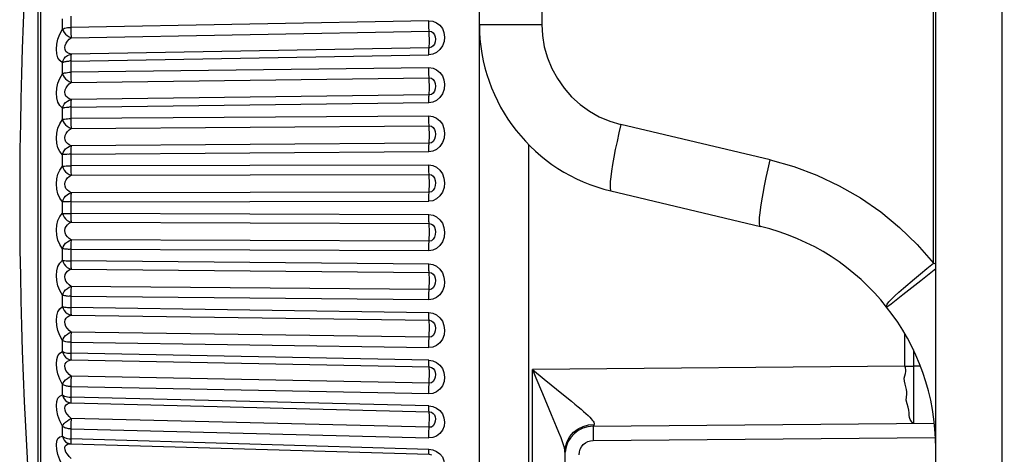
# Model space of a CAD drawing. Extents: x -4139 to -1089, y -1564 to 1941.
# Tile 84 of 160: x -4139 to -4121.74, y 1131.42 to 1139.04. Entities that reach past the tile are written whole.
import ezdxf

# ---------------------------------------------------------------- set-up
doc = ezdxf.new("R2010")
doc.units = 0
doc.header["$LTSCALE"] = 23.1
for name, color, linetype in [('01_DISPLAYCASE_3_1_AM_0', 7, 'CONTINUOUS'), ('03_IOCASE_4_1_AM_0', 7, 'CONTINUOUS'), ('X610_37_IO_BASE-20150120_3', 7, 'CONTINUOUS'), ('XUAN_NIU_3_1_AM_0', 7, 'CONTINUOUS')]:
    doc.layers.add(name, color=color, linetype=linetype)

msp = doc.modelspace()

# ---------------------------------------------------------------- linework, layer by layer
at = {"layer": '01_DISPLAYCASE_3_1_AM_0', "color": 7}
for p, q in [((-4130.939, 1111.811), (-4130.939, 1138.953)), ((-4128.943, 1131.912), (-4122.964, 1131.964)), ((-4129.439, 1131.456), (-4129.439, 1120.507))]:
    msp.add_line(p, q, dxfattribs=at)
at = {"layer": '01_DISPLAYCASE_3_1_AM_0', "color": 2}
for p, q in [((-4130.078, 1136.85), (-4130.078, 1113.913)), ((-4123.48, 1132.961), (-4123.48, 1133.519)), ((-4123.332, 1133.25), (-4123.332, 1132.961)), ((-4123.48, 1132.961), (-4130.008, 1132.904)), ((-4130.008, 1119.059), (-4130.008, 1132.904)), ((-4130.008, 1132.904), (-4129.804, 1132.738)), ((-4123.48, 1132.961), (-4123.332, 1132.961)), ((-4123.213, 1132.962), (-4123.332, 1132.961)), ((-4123.332, 1132.961), (-4123.33, 1132.652)), ((-4129.804, 1132.738), (-4129.463, 1132.463)), ((-4123.33, 1132.652), (-4123.329, 1132.373)), ((-4129.834, 1132.483), (-4129.679, 1132.116)), ((-4129.025, 1131.934), (-4128.926, 1131.942)), ((-4128.944, 1131.804), (-4128.943, 1131.662)), ((-4128.943, 1131.662), (-4122.95, 1131.714))]:
    msp.add_line(p, q, dxfattribs=at)
for points in [[(-4130.008, 1132.904), (-4129.949, 1132.758), (-4129.834, 1132.483)], [(-4129.463, 1132.463), (-4129.325, 1132.35), (-4129.263, 1132.299), (-4129.207, 1132.252), (-4129.157, 1132.209), (-4129.111, 1132.169), (-4129.071, 1132.132), (-4129.035, 1132.099), (-4129.005, 1132.069), (-4128.98, 1132.042), (-4128.961, 1132.019), (-4128.945, 1131.998), (-4128.934, 1131.981), (-4128.928, 1131.965), (-4128.925, 1131.952), (-4128.926, 1131.942)], [(-4123.329, 1132.373), (-4123.329, 1132.152), (-4123.329, 1132.07), (-4123.33, 1132.01), (-4123.331, 1131.973), (-4123.332, 1131.961)], [(-4129.679, 1132.116), (-4129.59, 1131.905), (-4129.55, 1131.805), (-4129.513, 1131.711), (-4129.481, 1131.627), (-4129.458, 1131.554)], [(-4129.439, 1131.456), (-4129.429, 1131.552), (-4129.399, 1131.645), (-4129.352, 1131.73), (-4129.288, 1131.804), (-4129.21, 1131.864), (-4129.122, 1131.908), (-4129.025, 1131.934)], [(-4128.943, 1131.912), (-4128.944, 1131.907), (-4128.944, 1131.893), (-4128.944, 1131.871), (-4128.944, 1131.804)], [(-4128.943, 1131.912), (-4128.94, 1131.913), (-4128.937, 1131.915), (-4128.935, 1131.919), (-4128.932, 1131.925), (-4128.929, 1131.932), (-4128.926, 1131.942)], [(-4129.458, 1131.554), (-4129.444, 1131.498), (-4129.439, 1131.456)], [(-4129.191, 1131.412), (-4129.186, 1131.462), (-4129.172, 1131.508), (-4129.149, 1131.55), (-4129.119, 1131.588), (-4129.081, 1131.619), (-4129.039, 1131.642), (-4128.993, 1131.656), (-4128.943, 1131.662)]]:
    msp.add_lwpolyline(points, dxfattribs=at)
at = {"layer": '01_DISPLAYCASE_3_1_AM_0', "color": 7}
msp.add_lwpolyline([(-4123.332, 1131.961), (-4123.349, 1131.97), (-4123.367, 1131.995), (-4123.386, 1132.028), (-4123.401, 1132.066), (-4123.405, 1132.104), (-4123.407, 1132.144), (-4123.414, 1132.19), (-4123.425, 1132.242), (-4123.443, 1132.304), (-4123.457, 1132.369), (-4123.454, 1132.423), (-4123.448, 1132.471), (-4123.449, 1132.514), (-4123.453, 1132.554), (-4123.465, 1132.6), (-4123.478, 1132.648), (-4123.487, 1132.7), (-4123.491, 1132.752), (-4123.482, 1132.795), (-4123.472, 1132.834), (-4123.467, 1132.869), (-4123.467, 1132.902), (-4123.471, 1132.933), (-4123.48, 1132.961)], dxfattribs=at)
msp.add_arc((-4128.939, 1131.412), 0.5, 90.5, 174.9293, dxfattribs=at)
at = {"layer": '03_IOCASE_4_1_AM_0', "color": 2}
for p, q in [((-4122.982, 1134.768), (-4122.982, 1151.88)), ((-4129.843, 1151.703), (-4129.843, 1138.953)), ((-4130.939, 1138.953), (-4129.843, 1138.953)), ((-4125.842, 1136.58), (-4128.459, 1137.201))]:
    msp.add_line(p, q, dxfattribs=at)
at = {"layer": '03_IOCASE_4_1_AM_0', "color": 7}
for p, q in [((-4130.939, 1138.953), (-4130.939, 1151.703)), ((-4128.632, 1136.034), (-4126.014, 1135.412)), ((-4122.939, 1134.668), (-4123.201, 1134.461)), ((-4123.201, 1134.461), (-4123.517, 1134.214))]:
    msp.add_line(p, q, dxfattribs=at)
for points in [[(-4129.843, 1138.953), (-4129.834, 1138.757), (-4129.801, 1138.563), (-4129.745, 1138.369), (-4129.667, 1138.181), (-4129.571, 1138.004), (-4129.455, 1137.836)], [(-4122.982, 1134.768), (-4122.958, 1134.762), (-4122.939, 1134.757)], [(-4123.517, 1134.214), (-4123.665, 1134.095), (-4123.72, 1134.052), (-4123.762, 1134.022), (-4123.79, 1134.006), (-4123.803, 1134.004)]]:
    msp.add_lwpolyline(points, dxfattribs=at)
at = {"layer": '03_IOCASE_4_1_AM_0', "color": 2}
for points in [[(-4129.455, 1137.836), (-4129.322, 1137.686), (-4129.174, 1137.552), (-4129.011, 1137.435), (-4128.837, 1137.336), (-4128.653, 1137.259), (-4128.459, 1137.201)], [(-4128.459, 1137.201), (-4128.494, 1137.051), (-4128.526, 1136.903), (-4128.556, 1136.76), (-4128.582, 1136.624), (-4128.604, 1136.498), (-4128.622, 1136.384), (-4128.636, 1136.283), (-4128.645, 1136.198), (-4128.649, 1136.129), (-4128.648, 1136.079), (-4128.642, 1136.046), (-4128.632, 1136.034)], [(-4126.015, 1135.412), (-4126.025, 1135.425), (-4126.031, 1135.457), (-4126.031, 1135.505), (-4126.028, 1135.57), (-4126.019, 1135.652), (-4126.006, 1135.75), (-4125.989, 1135.863), (-4125.967, 1135.989), (-4125.941, 1136.125), (-4125.911, 1136.271), (-4125.878, 1136.423), (-4125.842, 1136.58)], [(-4125.842, 1136.58), (-4125.425, 1136.462), (-4125.022, 1136.311), (-4124.632, 1136.127), (-4124.259, 1135.912), (-4123.905, 1135.666), (-4123.573, 1135.393), (-4123.266, 1135.093), (-4122.982, 1134.768)], [(-4123.506, 1134.33), (-4123.315, 1134.493), (-4123.21, 1134.582), (-4123.098, 1134.674), (-4122.982, 1134.768)], [(-4123.803, 1134.004), (-4123.806, 1134.023), (-4123.792, 1134.052), (-4123.762, 1134.091), (-4123.717, 1134.14), (-4123.658, 1134.195), (-4123.588, 1134.258), (-4123.506, 1134.33)]]:
    msp.add_lwpolyline(points, dxfattribs=at)
at = {"layer": '03_IOCASE_4_1_AM_0', "color": 7}
for centre, radius, start, end in [((-4127.939, 1138.953), 3, 180, 256.6403), ((-4126.939, 1131.52), 4, 0, 76.639)]:
    msp.add_arc(centre, radius, start, end, dxfattribs=at)
at = {"layer": 'X610_37_IO_BASE-20150120_3', "color": 7}
msp.add_line((-4122.939, 1068.386), (-4122.939, 1241.817), dxfattribs=at)
at = {"layer": 'X610_37_IO_BASE-20150120_3', "color": 2}
msp.add_lwpolyline([(-4121.739, 1243.017), (-4121.744, 1243.007), (-4121.75, 1242.976), (-4121.755, 1242.926), (-4121.76, 1242.857), (-4121.764, 1242.769), (-4121.768, 1242.666), (-4121.772, 1242.548), (-4121.775, 1242.417), (-4121.777, 1242.277), (-4121.779, 1242.128), (-4121.78, 1241.974), (-4121.781, 1068.576)], dxfattribs=at)
at = {"layer": 'XUAN_NIU_3_1_AM_0', "color": 2}
for p, q in [((-4138.633, 1143.091), (-4138.633, 1128.672)), ((-4138.678, 1141.257), (-4138.678, 1128.816)), ((-4138.098, 1139.096), (-4138.098, 1138.871)), ((-4138.244, 1138.868), (-4138.244, 1139.054)), ((-4131.824, 1139.015), (-4138.098, 1138.902)), ((-4138.093, 1138.721), (-4131.819, 1138.834)), ((-4138.098, 1138.31), (-4131.824, 1138.423)), ((-4131.819, 1138.544), (-4138.093, 1138.432)), ((-4138.244, 1138.089), (-4138.244, 1138.282)), ((-4131.824, 1138.194), (-4138.098, 1138.114)), ((-4138.093, 1137.937), (-4131.819, 1138.017)), ((-4131.819, 1137.718), (-4138.093, 1137.638)), ((-4138.098, 1137.503), (-4131.824, 1137.583)), ((-4138.244, 1137.286), (-4138.244, 1137.485)), ((-4138.098, 1137.509), (-4138.098, 1137.27)), ((-4131.824, 1137.348), (-4138.098, 1137.302)), ((-4138.093, 1137.131), (-4131.819, 1137.177)), ((-4131.819, 1136.871), (-4138.093, 1136.826)), ((-4138.098, 1136.678), (-4131.824, 1136.724)), ((-4138.098, 1136.685), (-4138.098, 1136.442)), ((-4138.244, 1136.468), (-4138.244, 1136.669)), ((-4131.824, 1136.486), (-4138.098, 1136.474)), ((-4138.093, 1136.311), (-4131.819, 1136.322)), ((-4131.819, 1136.014), (-4138.093, 1136.003)), ((-4138.244, 1135.643), (-4138.244, 1135.845)), ((-4138.098, 1135.845), (-4131.824, 1135.856)), ((-4138.098, 1135.851), (-4138.098, 1135.608)), ((-4138.156, 1135.641), (-4138.098, 1135.64)), ((-4131.824, 1135.617), (-4138.098, 1135.64)), ((-4138.093, 1135.486), (-4131.819, 1135.463)), ((-4131.819, 1135.155), (-4138.093, 1135.178)), ((-4138.244, 1134.821), (-4138.244, 1135.021)), ((-4138.098, 1135.018), (-4138.098, 1134.777)), ((-4138.098, 1135.012), (-4131.824, 1134.989)), ((-4131.824, 1134.751), (-4138.098, 1134.808)), ((-4138.093, 1134.665), (-4131.819, 1134.608)), ((-4131.819, 1134.305), (-4138.093, 1134.362)), ((-4138.244, 1134.01), (-4138.244, 1134.207)), ((-4138.098, 1134.194), (-4138.098, 1133.958)), ((-4138.098, 1134.188), (-4131.824, 1134.131)), ((-4131.824, 1133.898), (-4138.098, 1133.989)), ((-4138.093, 1133.858), (-4131.819, 1133.767)), ((-4138.244, 1133.22), (-4138.244, 1133.411)), ((-4131.819, 1133.471), (-4138.093, 1133.562)), ((-4138.098, 1133.383), (-4131.824, 1133.292)), ((-4131.824, 1133.066), (-4138.098, 1133.19)), ((-4138.093, 1133.073), (-4131.819, 1132.95)), ((-4131.819, 1132.664), (-4138.093, 1132.787)), ((-4138.244, 1132.459), (-4138.244, 1132.642)), ((-4138.098, 1132.611), (-4138.098, 1132.392)), ((-4138.098, 1132.606), (-4131.824, 1132.482)), ((-4131.824, 1132.266), (-4138.098, 1132.42)), ((-4138.093, 1132.319), (-4131.819, 1132.164)), ((-4131.819, 1131.892), (-4138.093, 1132.046)), ((-4138.244, 1131.736), (-4138.244, 1131.909)), ((-4138.098, 1131.869), (-4138.098, 1131.662)), ((-4138.098, 1131.864), (-4131.824, 1131.709)), ((-4131.824, 1131.504), (-4138.098, 1131.688)), ((-4138.095, 1131.605), (-4138.093, 1131.603)), ((-4131.824, 1131.508), (-4131.754, 1131.496)), ((-4131.824, 1131.479), (-4131.824, 1131.504)), ((-4131.754, 1131.496), (-4131.691, 1131.47))]:
    msp.add_line(p, q, dxfattribs=at)
at = {"layer": 'XUAN_NIU_3_1_AM_0', "color": 7}
for p, q in [((-4138.112, 1131.605), (-4138.111, 1131.605)), ((-4138.111, 1131.605), (-4138.093, 1131.603)), ((-4138.093, 1131.603), (-4131.819, 1131.42)), ((-4131.819, 1131.42), (-4131.78, 1131.412))]:
    msp.add_line(p, q, dxfattribs=at)
at = {"layer": 'XUAN_NIU_3_1_AM_0', "color": 2}
for points in [[(-4131.824, 1139.018), (-4131.754, 1139.009), (-4131.691, 1138.983), (-4131.633, 1138.939), (-4131.587, 1138.88), (-4131.56, 1138.809), (-4131.55, 1138.732), (-4131.558, 1138.652), (-4131.583, 1138.576), (-4131.63, 1138.511), (-4131.69, 1138.46), (-4131.754, 1138.43), (-4131.824, 1138.419)], [(-4131.818, 1138.808), (-4131.821, 1138.86), (-4131.822, 1138.889), (-4131.823, 1138.92), (-4131.823, 1138.952), (-4131.824, 1138.984), (-4131.824, 1139.015)], [(-4138.244, 1138.282), (-4138.293, 1138.319), (-4138.327, 1138.37), (-4138.346, 1138.44), (-4138.352, 1138.52), (-4138.344, 1138.606), (-4138.324, 1138.694), (-4138.291, 1138.781), (-4138.244, 1138.868)], [(-4138.244, 1138.868), (-4138.227, 1138.877), (-4138.207, 1138.886), (-4138.183, 1138.892), (-4138.156, 1138.897), (-4138.128, 1138.901), (-4138.098, 1138.902)], [(-4138.244, 1138.868), (-4138.233, 1138.84), (-4138.214, 1138.812), (-4138.19, 1138.785), (-4138.161, 1138.76), (-4138.128, 1138.738), (-4138.093, 1138.721)], [(-4138.098, 1138.871), (-4138.098, 1138.839), (-4138.097, 1138.807), (-4138.096, 1138.777), (-4138.095, 1138.748), (-4138.093, 1138.721)], [(-4131.819, 1138.834), (-4131.778, 1138.828), (-4131.747, 1138.805), (-4131.725, 1138.773), (-4131.713, 1138.736), (-4131.709, 1138.692), (-4131.711, 1138.65), (-4131.723, 1138.61), (-4131.746, 1138.575), (-4131.778, 1138.552), (-4131.819, 1138.544)], [(-4131.815, 1138.659), (-4131.815, 1138.688), (-4131.815, 1138.719), (-4131.816, 1138.749), (-4131.817, 1138.779), (-4131.818, 1138.808)], [(-4138.093, 1138.432), (-4138.13, 1138.441), (-4138.16, 1138.457), (-4138.185, 1138.481), (-4138.2, 1138.512), (-4138.205, 1138.547), (-4138.199, 1138.586), (-4138.183, 1138.623), (-4138.159, 1138.659), (-4138.129, 1138.692), (-4138.093, 1138.721)], [(-4131.821, 1138.535), (-4131.818, 1138.552), (-4131.817, 1138.566), (-4131.816, 1138.583), (-4131.815, 1138.605), (-4131.815, 1138.631), (-4131.815, 1138.659)], [(-4138.244, 1138.282), (-4138.232, 1138.321), (-4138.214, 1138.354), (-4138.19, 1138.383), (-4138.16, 1138.407), (-4138.128, 1138.423), (-4138.093, 1138.432)], [(-4138.093, 1138.432), (-4138.095, 1138.423), (-4138.096, 1138.41), (-4138.097, 1138.392), (-4138.097, 1138.369), (-4138.098, 1138.342), (-4138.098, 1138.097)], [(-4131.824, 1138.423), (-4131.824, 1138.451), (-4131.823, 1138.478), (-4131.823, 1138.501), (-4131.822, 1138.52), (-4131.821, 1138.535)], [(-4138.098, 1138.316), (-4138.113, 1138.313), (-4138.127, 1138.308), (-4138.142, 1138.305), (-4138.158, 1138.306), (-4138.174, 1138.304), (-4138.189, 1138.3), (-4138.205, 1138.297), (-4138.219, 1138.293), (-4138.233, 1138.288), (-4138.244, 1138.282)], [(-4138.244, 1137.485), (-4138.293, 1137.531), (-4138.326, 1137.59), (-4138.346, 1137.665), (-4138.352, 1137.749), (-4138.345, 1137.836), (-4138.324, 1137.924), (-4138.291, 1138.008), (-4138.244, 1138.089)], [(-4138.244, 1138.089), (-4138.227, 1138.096), (-4138.207, 1138.102), (-4138.183, 1138.107), (-4138.156, 1138.111), (-4138.128, 1138.114), (-4138.098, 1138.115)], [(-4138.244, 1138.089), (-4138.233, 1138.059), (-4138.214, 1138.029), (-4138.19, 1138), (-4138.161, 1137.975), (-4138.128, 1137.953), (-4138.093, 1137.937)], [(-4138.098, 1138.097), (-4138.098, 1138.068), (-4138.097, 1138.039), (-4138.097, 1138.011), (-4138.096, 1137.984), (-4138.095, 1137.959), (-4138.093, 1137.937)], [(-4131.824, 1138.198), (-4131.751, 1138.186), (-4131.688, 1138.158), (-4131.631, 1138.113), (-4131.587, 1138.054), (-4131.56, 1137.983), (-4131.549, 1137.904), (-4131.558, 1137.82), (-4131.584, 1137.739), (-4131.631, 1137.672), (-4131.69, 1137.62), (-4131.753, 1137.59), (-4131.824, 1137.579)], [(-4131.819, 1138.017), (-4131.821, 1138.041), (-4131.822, 1138.069), (-4131.823, 1138.099), (-4131.823, 1138.131), (-4131.824, 1138.163), (-4131.824, 1138.194)], [(-4138.093, 1137.638), (-4138.13, 1137.651), (-4138.16, 1137.671), (-4138.185, 1137.698), (-4138.2, 1137.731), (-4138.205, 1137.768), (-4138.199, 1137.807), (-4138.183, 1137.844), (-4138.159, 1137.879), (-4138.129, 1137.91), (-4138.093, 1137.937)], [(-4131.815, 1137.846), (-4131.815, 1137.876), (-4131.815, 1137.907), (-4131.816, 1137.937), (-4131.817, 1137.966), (-4131.818, 1137.993), (-4131.819, 1138.017)], [(-4131.819, 1138.017), (-4131.778, 1138.01), (-4131.747, 1137.987), (-4131.725, 1137.953), (-4131.713, 1137.915), (-4131.709, 1137.87), (-4131.711, 1137.827), (-4131.723, 1137.786), (-4131.746, 1137.749), (-4131.778, 1137.726), (-4131.819, 1137.718)], [(-4131.821, 1137.705), (-4131.818, 1137.729), (-4131.817, 1137.745), (-4131.816, 1137.765), (-4131.815, 1137.789), (-4131.815, 1137.817), (-4131.815, 1137.846)], [(-4138.244, 1137.485), (-4138.232, 1137.522), (-4138.214, 1137.556), (-4138.19, 1137.586), (-4138.16, 1137.61), (-4138.128, 1137.628), (-4138.093, 1137.638)], [(-4138.093, 1137.638), (-4138.095, 1137.627), (-4138.096, 1137.61), (-4138.097, 1137.59), (-4138.097, 1137.565), (-4138.098, 1137.536), (-4138.098, 1137.503)], [(-4131.824, 1137.583), (-4131.824, 1137.612), (-4131.823, 1137.64), (-4131.823, 1137.666), (-4131.822, 1137.688), (-4131.821, 1137.705)], [(-4138.205, 1137.494), (-4138.219, 1137.491), (-4138.233, 1137.488), (-4138.244, 1137.485)], [(-4138.098, 1137.509), (-4138.113, 1137.506), (-4138.127, 1137.501), (-4138.142, 1137.499), (-4138.158, 1137.5), (-4138.174, 1137.499), (-4138.205, 1137.494)], [(-4138.244, 1136.669), (-4138.293, 1136.725), (-4138.327, 1136.792), (-4138.346, 1136.873), (-4138.352, 1136.959), (-4138.344, 1137.047), (-4138.324, 1137.133), (-4138.291, 1137.212), (-4138.244, 1137.286)], [(-4138.244, 1137.286), (-4138.227, 1137.291), (-4138.207, 1137.295), (-4138.183, 1137.298), (-4138.156, 1137.3), (-4138.128, 1137.302), (-4138.098, 1137.302)], [(-4138.244, 1137.286), (-4138.233, 1137.254), (-4138.214, 1137.222), (-4138.19, 1137.193), (-4138.161, 1137.167), (-4138.128, 1137.146), (-4138.093, 1137.131)], [(-4138.098, 1137.27), (-4138.098, 1137.238), (-4138.097, 1137.207), (-4138.096, 1137.179), (-4138.095, 1137.153), (-4138.093, 1137.131)], [(-4131.824, 1137.352), (-4131.754, 1137.341), (-4131.691, 1137.313), (-4131.633, 1137.265), (-4131.587, 1137.203), (-4131.56, 1137.127), (-4131.55, 1137.045), (-4131.558, 1136.961), (-4131.583, 1136.881), (-4131.63, 1136.814), (-4131.69, 1136.762), (-4131.754, 1136.731), (-4131.824, 1136.72)], [(-4131.818, 1137.155), (-4131.821, 1137.199), (-4131.822, 1137.225), (-4131.823, 1137.253), (-4131.823, 1137.284), (-4131.824, 1137.316), (-4131.824, 1137.348)], [(-4138.093, 1136.826), (-4138.13, 1136.842), (-4138.16, 1136.865), (-4138.185, 1136.895), (-4138.2, 1136.93), (-4138.205, 1136.968), (-4138.199, 1137.007), (-4138.183, 1137.044), (-4138.159, 1137.077), (-4138.129, 1137.107), (-4138.093, 1137.131)], [(-4131.819, 1137.177), (-4131.778, 1137.17), (-4131.747, 1137.146), (-4131.725, 1137.113), (-4131.713, 1137.075), (-4131.709, 1137.029), (-4131.711, 1136.984), (-4131.723, 1136.942), (-4131.746, 1136.904), (-4131.778, 1136.879), (-4131.819, 1136.871)], [(-4131.815, 1137.012), (-4131.815, 1137.042), (-4131.815, 1137.072), (-4131.816, 1137.102), (-4131.817, 1137.13), (-4131.818, 1137.155)], [(-4131.824, 1136.724), (-4131.824, 1136.755), (-4131.823, 1136.784), (-4131.823, 1136.811), (-4131.822, 1136.836), (-4131.821, 1136.856)], [(-4131.821, 1136.856), (-4131.818, 1136.886), (-4131.817, 1136.904), (-4131.816, 1136.927), (-4131.815, 1136.953), (-4131.815, 1136.981), (-4131.815, 1137.012)], [(-4138.244, 1136.669), (-4138.232, 1136.706), (-4138.214, 1136.739), (-4138.19, 1136.77), (-4138.16, 1136.795), (-4138.128, 1136.813), (-4138.093, 1136.826)], [(-4138.098, 1136.684), (-4138.113, 1136.682), (-4138.127, 1136.677), (-4138.142, 1136.675), (-4138.158, 1136.677), (-4138.174, 1136.676), (-4138.189, 1136.675), (-4138.205, 1136.674), (-4138.219, 1136.672), (-4138.233, 1136.671), (-4138.244, 1136.669)], [(-4138.093, 1136.826), (-4138.095, 1136.811), (-4138.096, 1136.792), (-4138.097, 1136.769), (-4138.097, 1136.743), (-4138.098, 1136.712), (-4138.098, 1136.678)], [(-4138.244, 1135.845), (-4138.293, 1135.91), (-4138.327, 1135.984), (-4138.346, 1136.068), (-4138.352, 1136.157), (-4138.344, 1136.244), (-4138.324, 1136.327), (-4138.291, 1136.401), (-4138.244, 1136.468)], [(-4138.244, 1136.468), (-4138.227, 1136.47), (-4138.207, 1136.471), (-4138.183, 1136.473), (-4138.156, 1136.474), (-4138.128, 1136.474), (-4138.098, 1136.475)], [(-4138.244, 1136.468), (-4138.233, 1136.434), (-4138.214, 1136.401), (-4138.19, 1136.371), (-4138.161, 1136.345), (-4138.128, 1136.325), (-4138.093, 1136.311)], [(-4138.098, 1136.442), (-4138.098, 1136.41), (-4138.097, 1136.381), (-4138.096, 1136.354), (-4138.095, 1136.33), (-4138.093, 1136.311)], [(-4131.824, 1136.49), (-4131.754, 1136.479), (-4131.691, 1136.45), (-4131.633, 1136.401), (-4131.587, 1136.337), (-4131.56, 1136.261), (-4131.55, 1136.178), (-4131.558, 1136.093), (-4131.583, 1136.013), (-4131.63, 1135.946), (-4131.69, 1135.894), (-4131.754, 1135.863), (-4131.824, 1135.853)], [(-4131.818, 1136.303), (-4131.821, 1136.342), (-4131.822, 1136.366), (-4131.823, 1136.393), (-4131.823, 1136.423), (-4131.824, 1136.454), (-4131.824, 1136.486)], [(-4138.093, 1136.003), (-4138.13, 1136.022), (-4138.16, 1136.048), (-4138.185, 1136.08), (-4138.2, 1136.117), (-4138.205, 1136.156), (-4138.199, 1136.195), (-4138.183, 1136.231), (-4138.159, 1136.262), (-4138.129, 1136.289), (-4138.093, 1136.311)], [(-4131.821, 1135.996), (-4131.818, 1136.031), (-4131.817, 1136.052), (-4131.816, 1136.077), (-4131.815, 1136.104), (-4131.815, 1136.134), (-4131.815, 1136.165)], [(-4131.819, 1136.322), (-4131.778, 1136.315), (-4131.747, 1136.291), (-4131.725, 1136.258), (-4131.713, 1136.22), (-4131.709, 1136.174), (-4131.711, 1136.129), (-4131.723, 1136.086), (-4131.746, 1136.046), (-4131.778, 1136.021), (-4131.819, 1136.014)], [(-4131.815, 1136.165), (-4131.815, 1136.195), (-4131.815, 1136.225), (-4131.816, 1136.253), (-4131.817, 1136.28), (-4131.818, 1136.303)], [(-4138.244, 1135.845), (-4138.232, 1135.881), (-4138.214, 1135.914), (-4138.19, 1135.944), (-4138.16, 1135.97), (-4138.128, 1135.989), (-4138.093, 1136.003)], [(-4138.093, 1136.003), (-4138.095, 1135.985), (-4138.096, 1135.964), (-4138.097, 1135.939), (-4138.097, 1135.911), (-4138.098, 1135.879), (-4138.098, 1135.845)], [(-4131.824, 1135.856), (-4131.824, 1135.887), (-4131.823, 1135.918), (-4131.823, 1135.946), (-4131.822, 1135.973), (-4131.821, 1135.996)], [(-4138.219, 1135.845), (-4138.233, 1135.845), (-4138.244, 1135.845)], [(-4138.098, 1135.851), (-4138.113, 1135.848), (-4138.127, 1135.844), (-4138.142, 1135.842), (-4138.158, 1135.845), (-4138.174, 1135.845), (-4138.189, 1135.845), (-4138.219, 1135.845)], [(-4138.244, 1135.021), (-4138.293, 1135.095), (-4138.327, 1135.174), (-4138.346, 1135.262), (-4138.352, 1135.351), (-4138.344, 1135.437), (-4138.324, 1135.516), (-4138.291, 1135.584), (-4138.244, 1135.643)], [(-4138.244, 1135.643), (-4138.233, 1135.608), (-4138.214, 1135.574), (-4138.19, 1135.543), (-4138.161, 1135.518), (-4138.128, 1135.498), (-4138.093, 1135.486)], [(-4138.244, 1135.643), (-4138.227, 1135.642), (-4138.207, 1135.642), (-4138.156, 1135.641)], [(-4138.093, 1135.178), (-4138.13, 1135.201), (-4138.16, 1135.23), (-4138.185, 1135.264), (-4138.2, 1135.302), (-4138.205, 1135.341), (-4138.199, 1135.38), (-4138.183, 1135.414), (-4138.159, 1135.443), (-4138.129, 1135.467), (-4138.093, 1135.486)], [(-4138.098, 1135.608), (-4138.098, 1135.577), (-4138.097, 1135.549), (-4138.096, 1135.524), (-4138.095, 1135.503), (-4138.093, 1135.486)], [(-4131.824, 1135.621), (-4131.751, 1135.608), (-4131.688, 1135.578), (-4131.631, 1135.53), (-4131.587, 1135.468), (-4131.56, 1135.394), (-4131.549, 1135.313), (-4131.558, 1135.226), (-4131.584, 1135.144), (-4131.631, 1135.076), (-4131.69, 1135.025), (-4131.753, 1134.995), (-4131.824, 1134.985)], [(-4131.818, 1135.446), (-4131.821, 1135.48), (-4131.822, 1135.501), (-4131.823, 1135.527), (-4131.823, 1135.555), (-4131.824, 1135.586), (-4131.824, 1135.617)], [(-4131.821, 1135.134), (-4131.818, 1135.175), (-4131.817, 1135.198), (-4131.816, 1135.224), (-4131.815, 1135.253), (-4131.815, 1135.284), (-4131.815, 1135.315)], [(-4131.819, 1135.463), (-4131.778, 1135.455), (-4131.747, 1135.432), (-4131.725, 1135.398), (-4131.713, 1135.36), (-4131.709, 1135.315), (-4131.711, 1135.269), (-4131.723, 1135.227), (-4131.746, 1135.187), (-4131.778, 1135.162), (-4131.819, 1135.155)], [(-4131.815, 1135.315), (-4131.815, 1135.345), (-4131.815, 1135.374), (-4131.816, 1135.401), (-4131.817, 1135.425), (-4131.818, 1135.446)], [(-4138.244, 1135.021), (-4138.232, 1135.056), (-4138.214, 1135.087), (-4138.19, 1135.118), (-4138.16, 1135.143), (-4138.128, 1135.163), (-4138.093, 1135.178)], [(-4138.093, 1135.178), (-4138.095, 1135.158), (-4138.096, 1135.135), (-4138.097, 1135.108), (-4138.097, 1135.079), (-4138.098, 1135.046), (-4138.098, 1135.012)], [(-4131.824, 1134.989), (-4131.824, 1135.02), (-4131.823, 1135.051), (-4131.823, 1135.081), (-4131.822, 1135.109), (-4131.821, 1135.134)], [(-4138.098, 1135.018), (-4138.113, 1135.015), (-4138.127, 1135.011), (-4138.142, 1135.01), (-4138.158, 1135.013), (-4138.174, 1135.014), (-4138.189, 1135.015), (-4138.205, 1135.016), (-4138.219, 1135.018), (-4138.233, 1135.019), (-4138.244, 1135.021)], [(-4138.244, 1134.207), (-4138.293, 1134.288), (-4138.327, 1134.373), (-4138.346, 1134.463), (-4138.352, 1134.552), (-4138.344, 1134.635), (-4138.324, 1134.71), (-4138.291, 1134.771), (-4138.244, 1134.821)], [(-4138.244, 1134.821), (-4138.233, 1134.784), (-4138.214, 1134.75), (-4138.19, 1134.72), (-4138.161, 1134.695), (-4138.128, 1134.676), (-4138.093, 1134.665)], [(-4138.244, 1134.821), (-4138.227, 1134.817), (-4138.207, 1134.815), (-4138.183, 1134.812), (-4138.156, 1134.811), (-4138.128, 1134.809), (-4138.098, 1134.809)], [(-4138.093, 1134.362), (-4138.13, 1134.387), (-4138.16, 1134.418), (-4138.185, 1134.454), (-4138.2, 1134.493), (-4138.205, 1134.532), (-4138.199, 1134.57), (-4138.183, 1134.602), (-4138.159, 1134.629), (-4138.129, 1134.65), (-4138.093, 1134.665)], [(-4138.098, 1134.777), (-4138.098, 1134.747), (-4138.097, 1134.721), (-4138.096, 1134.698), (-4138.095, 1134.679), (-4138.093, 1134.665)], [(-4131.824, 1134.755), (-4131.754, 1134.743), (-4131.691, 1134.714), (-4131.633, 1134.665), (-4131.587, 1134.602), (-4131.56, 1134.526), (-4131.55, 1134.444), (-4131.558, 1134.361), (-4131.583, 1134.282), (-4131.63, 1134.216), (-4131.69, 1134.166), (-4131.754, 1134.137), (-4131.824, 1134.127)], [(-4131.818, 1134.594), (-4131.821, 1134.622), (-4131.822, 1134.641), (-4131.823, 1134.664), (-4131.823, 1134.691), (-4131.824, 1134.72), (-4131.824, 1134.751)], [(-4131.819, 1134.608), (-4131.778, 1134.6), (-4131.747, 1134.578), (-4131.725, 1134.545), (-4131.713, 1134.508), (-4131.709, 1134.464), (-4131.711, 1134.419), (-4131.723, 1134.376), (-4131.746, 1134.336), (-4131.778, 1134.311), (-4131.819, 1134.304)], [(-4131.821, 1134.281), (-4131.818, 1134.326), (-4131.817, 1134.352), (-4131.816, 1134.379), (-4131.815, 1134.409), (-4131.815, 1134.44), (-4131.815, 1134.471)], [(-4131.815, 1134.471), (-4131.815, 1134.501), (-4131.815, 1134.528), (-4131.816, 1134.554), (-4131.817, 1134.576), (-4131.818, 1134.594)], [(-4138.244, 1134.207), (-4138.232, 1134.24), (-4138.214, 1134.27), (-4138.19, 1134.299), (-4138.16, 1134.325), (-4138.128, 1134.346), (-4138.093, 1134.362)], [(-4138.093, 1134.362), (-4138.095, 1134.339), (-4138.096, 1134.314), (-4138.097, 1134.286), (-4138.097, 1134.256), (-4138.098, 1134.223), (-4138.098, 1134.188)], [(-4131.824, 1134.131), (-4131.824, 1134.162), (-4131.823, 1134.193), (-4131.823, 1134.224), (-4131.822, 1134.254), (-4131.821, 1134.281)], [(-4138.098, 1134.194), (-4138.113, 1134.192), (-4138.127, 1134.188), (-4138.142, 1134.187), (-4138.158, 1134.191), (-4138.174, 1134.193), (-4138.189, 1134.194), (-4138.205, 1134.197), (-4138.219, 1134.2), (-4138.233, 1134.203), (-4138.244, 1134.207)], [(-4138.244, 1133.411), (-4138.293, 1133.499), (-4138.327, 1133.587), (-4138.346, 1133.679), (-4138.352, 1133.766), (-4138.344, 1133.846), (-4138.324, 1133.916), (-4138.291, 1133.97), (-4138.244, 1134.01)], [(-4138.244, 1134.01), (-4138.233, 1133.973), (-4138.214, 1133.939), (-4138.19, 1133.909), (-4138.161, 1133.885), (-4138.128, 1133.868), (-4138.093, 1133.858)], [(-4138.244, 1134.01), (-4138.227, 1134.004), (-4138.207, 1133.999), (-4138.183, 1133.995), (-4138.156, 1133.992), (-4138.128, 1133.99), (-4138.098, 1133.989)], [(-4138.098, 1133.958), (-4138.098, 1133.93), (-4138.097, 1133.905), (-4138.096, 1133.885), (-4138.095, 1133.869), (-4138.093, 1133.858)], [(-4138.093, 1133.562), (-4138.13, 1133.59), (-4138.16, 1133.623), (-4138.185, 1133.66), (-4138.2, 1133.699), (-4138.205, 1133.738), (-4138.199, 1133.774), (-4138.183, 1133.804), (-4138.159, 1133.828), (-4138.129, 1133.846), (-4138.093, 1133.858)], [(-4131.824, 1133.902), (-4131.754, 1133.89), (-4131.691, 1133.861), (-4131.633, 1133.812), (-4131.587, 1133.75), (-4131.56, 1133.676), (-4131.55, 1133.596), (-4131.558, 1133.514), (-4131.583, 1133.438), (-4131.63, 1133.374), (-4131.69, 1133.326), (-4131.754, 1133.298), (-4131.824, 1133.289)], [(-4131.818, 1133.757), (-4131.821, 1133.778), (-4131.822, 1133.794), (-4131.823, 1133.815), (-4131.823, 1133.84), (-4131.824, 1133.868), (-4131.824, 1133.898)], [(-4131.819, 1133.767), (-4131.778, 1133.759), (-4131.747, 1133.737), (-4131.725, 1133.706), (-4131.713, 1133.671), (-4131.709, 1133.628), (-4131.711, 1133.584), (-4131.723, 1133.542), (-4131.746, 1133.502), (-4131.778, 1133.477), (-4131.819, 1133.471)], [(-4131.815, 1133.643), (-4131.815, 1133.671), (-4131.815, 1133.698), (-4131.816, 1133.721), (-4131.817, 1133.741), (-4131.818, 1133.757)], [(-4131.821, 1133.445), (-4131.818, 1133.495), (-4131.817, 1133.522), (-4131.816, 1133.551), (-4131.815, 1133.581), (-4131.815, 1133.612), (-4131.815, 1133.643)], [(-4138.244, 1133.411), (-4138.232, 1133.441), (-4138.214, 1133.47), (-4138.19, 1133.499), (-4138.16, 1133.524), (-4138.128, 1133.545), (-4138.093, 1133.562)], [(-4138.189, 1133.392), (-4138.205, 1133.396), (-4138.219, 1133.4), (-4138.233, 1133.405), (-4138.244, 1133.411)], [(-4138.093, 1133.562), (-4138.095, 1133.537), (-4138.096, 1133.51), (-4138.097, 1133.481), (-4138.097, 1133.45), (-4138.098, 1133.417), (-4138.098, 1133.173)], [(-4131.824, 1133.292), (-4131.824, 1133.323), (-4131.823, 1133.354), (-4131.823, 1133.386), (-4131.822, 1133.416), (-4131.821, 1133.445)], [(-4138.098, 1133.389), (-4138.113, 1133.387), (-4138.127, 1133.383), (-4138.142, 1133.383), (-4138.158, 1133.387), (-4138.189, 1133.392)], [(-4138.244, 1132.642), (-4138.293, 1132.736), (-4138.327, 1132.827), (-4138.346, 1132.918), (-4138.352, 1133.004), (-4138.345, 1133.08), (-4138.324, 1133.144), (-4138.291, 1133.19), (-4138.244, 1133.22)], [(-4138.244, 1133.22), (-4138.233, 1133.183), (-4138.214, 1133.149), (-4138.19, 1133.12), (-4138.161, 1133.097), (-4138.128, 1133.081), (-4138.093, 1133.073)], [(-4138.244, 1133.22), (-4138.227, 1133.212), (-4138.207, 1133.205), (-4138.183, 1133.199), (-4138.156, 1133.194), (-4138.128, 1133.191), (-4138.098, 1133.19)], [(-4138.093, 1132.787), (-4138.13, 1132.818), (-4138.16, 1132.852), (-4138.185, 1132.89), (-4138.2, 1132.929), (-4138.205, 1132.968), (-4138.199, 1133.002), (-4138.183, 1133.029), (-4138.159, 1133.05), (-4138.129, 1133.065), (-4138.093, 1133.073)], [(-4138.098, 1133.173), (-4138.098, 1133.148), (-4138.097, 1133.126), (-4138.097, 1133.107), (-4138.096, 1133.091), (-4138.095, 1133.08), (-4138.093, 1133.073)], [(-4131.824, 1133.07), (-4131.754, 1133.058), (-4131.691, 1133.029), (-4131.633, 1132.982), (-4131.587, 1132.922), (-4131.56, 1132.85), (-4131.55, 1132.773), (-4131.558, 1132.694), (-4131.583, 1132.621), (-4131.63, 1132.56), (-4131.69, 1132.514), (-4131.754, 1132.487), (-4131.824, 1132.479)], [(-4131.818, 1132.942), (-4131.821, 1132.958), (-4131.822, 1132.971), (-4131.823, 1132.989), (-4131.823, 1133.011), (-4131.824, 1133.037), (-4131.824, 1133.066)], [(-4131.819, 1132.95), (-4131.778, 1132.941), (-4131.747, 1132.921), (-4131.725, 1132.891), (-4131.713, 1132.857), (-4131.709, 1132.817), (-4131.711, 1132.773), (-4131.723, 1132.733), (-4131.746, 1132.693), (-4131.778, 1132.669), (-4131.819, 1132.664)], [(-4131.815, 1132.839), (-4131.815, 1132.866), (-4131.815, 1132.891), (-4131.816, 1132.912), (-4131.817, 1132.929), (-4131.818, 1132.942)], [(-4138.244, 1132.642), (-4138.232, 1132.67), (-4138.214, 1132.697), (-4138.19, 1132.724), (-4138.16, 1132.749), (-4138.128, 1132.769), (-4138.093, 1132.787)], [(-4138.093, 1132.787), (-4138.095, 1132.761), (-4138.096, 1132.732), (-4138.097, 1132.703), (-4138.097, 1132.671), (-4138.098, 1132.638), (-4138.098, 1132.606)], [(-4131.821, 1132.636), (-4131.818, 1132.69), (-4131.817, 1132.718), (-4131.816, 1132.748), (-4131.815, 1132.778), (-4131.815, 1132.809), (-4131.815, 1132.839)], [(-4138.098, 1132.611), (-4138.113, 1132.609), (-4138.127, 1132.606), (-4138.142, 1132.606), (-4138.158, 1132.611), (-4138.174, 1132.614), (-4138.189, 1132.618), (-4138.205, 1132.623), (-4138.219, 1132.628), (-4138.233, 1132.635), (-4138.244, 1132.642)], [(-4131.824, 1132.482), (-4131.824, 1132.512), (-4131.823, 1132.543), (-4131.823, 1132.574), (-4131.822, 1132.606), (-4131.821, 1132.636)], [(-4138.244, 1131.909), (-4138.293, 1132.007), (-4138.327, 1132.1), (-4138.346, 1132.191), (-4138.352, 1132.274), (-4138.344, 1132.345), (-4138.324, 1132.401), (-4138.291, 1132.439), (-4138.244, 1132.459)], [(-4138.244, 1132.459), (-4138.233, 1132.422), (-4138.214, 1132.389), (-4138.19, 1132.361), (-4138.161, 1132.339), (-4138.128, 1132.325), (-4138.093, 1132.319)], [(-4138.244, 1132.459), (-4138.227, 1132.448), (-4138.207, 1132.439), (-4138.183, 1132.432), (-4138.156, 1132.426), (-4138.128, 1132.422), (-4138.098, 1132.42)], [(-4138.098, 1132.392), (-4138.098, 1132.368), (-4138.097, 1132.348), (-4138.096, 1132.333), (-4138.095, 1132.323), (-4138.093, 1132.319)], [(-4138.093, 1132.046), (-4138.13, 1132.079), (-4138.16, 1132.115), (-4138.185, 1132.153), (-4138.2, 1132.192), (-4138.205, 1132.229), (-4138.199, 1132.261), (-4138.183, 1132.285), (-4138.159, 1132.303), (-4138.129, 1132.314), (-4138.093, 1132.319)], [(-4131.824, 1132.269), (-4131.754, 1132.257), (-4131.691, 1132.229), (-4131.633, 1132.184), (-4131.587, 1132.126), (-4131.56, 1132.057), (-4131.55, 1131.984), (-4131.558, 1131.909), (-4131.583, 1131.839), (-4131.63, 1131.782), (-4131.69, 1131.738), (-4131.754, 1131.714), (-4131.824, 1131.706)], [(-4131.818, 1132.16), (-4131.821, 1132.169), (-4131.822, 1132.179), (-4131.823, 1132.194), (-4131.823, 1132.214), (-4131.824, 1132.238), (-4131.824, 1132.266)], [(-4138.244, 1131.909), (-4138.232, 1131.934), (-4138.214, 1131.958), (-4138.19, 1131.984), (-4138.16, 1132.008), (-4138.128, 1132.028), (-4138.093, 1132.047)], [(-4138.093, 1132.047), (-4138.095, 1132.019), (-4138.096, 1131.989), (-4138.097, 1131.959), (-4138.097, 1131.928), (-4138.098, 1131.895), (-4138.098, 1131.864)], [(-4131.821, 1131.863), (-4131.818, 1131.919), (-4131.817, 1131.949), (-4131.816, 1131.979), (-4131.815, 1132.01), (-4131.815, 1132.04), (-4131.815, 1132.069)], [(-4131.819, 1132.164), (-4131.778, 1132.156), (-4131.747, 1132.136), (-4131.725, 1132.109), (-4131.713, 1132.077), (-4131.709, 1132.039), (-4131.711, 1131.997), (-4131.723, 1131.958), (-4131.746, 1131.92), (-4131.778, 1131.896), (-4131.819, 1131.892)], [(-4131.815, 1132.069), (-4131.815, 1132.094), (-4131.815, 1132.117), (-4131.816, 1132.136), (-4131.817, 1132.15), (-4131.818, 1132.16)], [(-4138.098, 1131.869), (-4138.113, 1131.868), (-4138.127, 1131.865), (-4138.142, 1131.866), (-4138.158, 1131.871), (-4138.174, 1131.875), (-4138.189, 1131.879), (-4138.205, 1131.885), (-4138.219, 1131.892), (-4138.233, 1131.9), (-4138.244, 1131.909)], [(-4131.824, 1131.709), (-4131.824, 1131.737), (-4131.823, 1131.768), (-4131.823, 1131.799), (-4131.822, 1131.831), (-4131.821, 1131.863)], [(-4138.244, 1131.219), (-4138.293, 1131.321), (-4138.327, 1131.415), (-4138.346, 1131.504), (-4138.352, 1131.583), (-4138.344, 1131.648), (-4138.324, 1131.697), (-4138.291, 1131.726), (-4138.244, 1131.736)], [(-4138.244, 1131.736), (-4138.233, 1131.699), (-4138.214, 1131.667), (-4138.19, 1131.64), (-4138.161, 1131.62), (-4138.128, 1131.608), (-4138.112, 1131.605)], [(-4138.244, 1131.736), (-4138.227, 1131.723), (-4138.207, 1131.712), (-4138.183, 1131.702), (-4138.156, 1131.695), (-4138.128, 1131.691), (-4138.098, 1131.689)], [(-4138.16, 1131.419), (-4138.185, 1131.457), (-4138.2, 1131.495), (-4138.205, 1131.53), (-4138.199, 1131.559), (-4138.183, 1131.581), (-4138.159, 1131.596), (-4138.129, 1131.603), (-4138.104, 1131.604)], [(-4138.098, 1131.662), (-4138.098, 1131.641), (-4138.097, 1131.623), (-4138.096, 1131.611), (-4138.095, 1131.605)], [(-4138.093, 1131.348), (-4138.13, 1131.382), (-4138.16, 1131.419)], [(-4131.819, 1131.42), (-4131.821, 1131.421), (-4131.822, 1131.428), (-4131.823, 1131.44), (-4131.823, 1131.457), (-4131.824, 1131.479)], [(-4131.691, 1131.47), (-4131.634, 1131.427), (-4131.587, 1131.372), (-4131.56, 1131.307), (-4131.55, 1131.237), (-4131.559, 1131.165), (-4131.586, 1131.098), (-4131.633, 1131.045), (-4131.692, 1131.007), (-4131.755, 1130.985), (-4131.824, 1130.979)]]:
    msp.add_lwpolyline(points, dxfattribs=at)
at = {"layer": 'XUAN_NIU_3_1_AM_0', "color": 7}
msp.add_arc((-4060.013, 1135.882), 78.982, 174.86736, 185.13264, dxfattribs=at)

doc.saveas('drawing.dxf')
